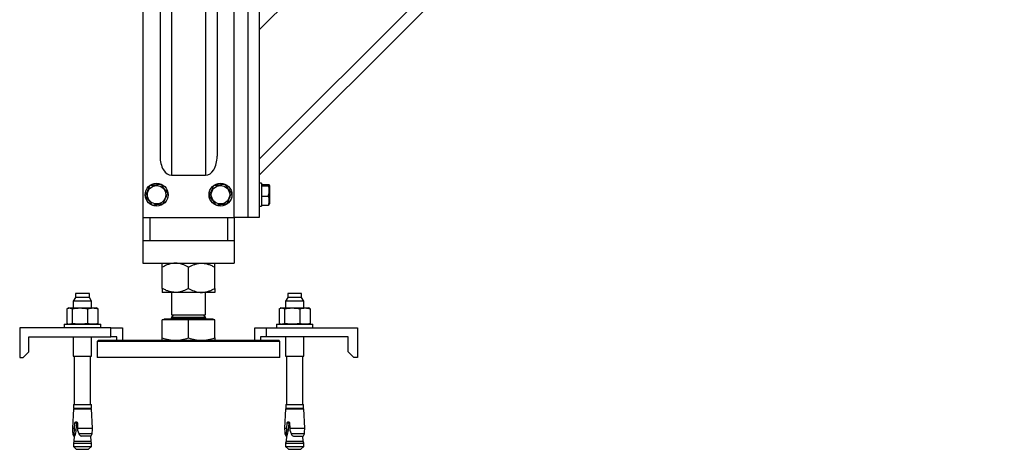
# Model space of a CAD drawing. Header units: millimetres. Extents: x 5 to 589, y 5 to 415.
# Tile 47 of 76: x 444 to 487, y 182 to 201. Entities that reach past the tile are written whole.
import ezdxf

# ---------------------------------------------------------------- set-up
doc = ezdxf.new("R2010")
doc.units = ezdxf.units.MM
doc.layers.add('TRAIT-FORT', color=4, linetype='Continuous', lineweight=25)

msp = doc.modelspace()

# ---------------------------------------------------------------- linework, layer by layer
at = {"layer": 'TRAIT-FORT', "color": 4, "linetype": 'Continuous', "lineweight": 25}
for p, q in [((486.48985, 226.54095), (454.54691, 194.59806)), ((487.1969, 226.54095), (454.54691, 193.89093)), ((480.83294, 226.54095), (454.54691, 200.2549)), ((450.19691, 220.46643), (450.19691, 194.72175)), ((452.69687, 220.46643), (452.69687, 194.72175)), ((450.69692, 219.63561), (450.69692, 193.89093)), ((452.19696, 219.63561), (452.19696, 193.89093)), ((449.44694, 206.04094), (449.44694, 192.04095)), ((453.44694, 192.04095), (453.44694, 206.04094)), ((454.04689, 206.04094), (454.04689, 192.04095)), ((454.54691, 206.04094), (454.54691, 192.04095)), ((450.69692, 193.89093), (452.19696, 193.89093)), ((454.64695, 193.54094), (454.54691, 193.54094)), ((454.64695, 193.54094), (454.64695, 193.23247)), ((454.64695, 193.49378), (454.94669, 193.49378)), ((454.64695, 193.43117), (454.94669, 193.43117)), ((454.99694, 193.44469), (454.98188, 193.47072)), ((454.99694, 193.44469), (454.99694, 193.19656)), ((454.64695, 193.23247), (454.64695, 192.54094)), ((454.64695, 192.97834), (454.94669, 192.97834)), ((454.99694, 193.19656), (454.99694, 192.63719)), ((454.54691, 192.54094), (454.64695, 192.54094)), ((454.64695, 192.58812), (454.94669, 192.58812)), ((454.98188, 192.61115), (454.99694, 192.63719)), ((449.44694, 192.04095), (449.44694, 191.04095)), ((449.44694, 192.04095), (453.44694, 192.04095)), ((449.74687, 192.04095), (449.74687, 191.04095)), ((453.14691, 192.04095), (453.14691, 191.04095)), ((453.44694, 192.04095), (453.44694, 191.04095)), ((454.04689, 192.04095), (453.44694, 192.04095)), ((454.54691, 192.04095), (454.04689, 192.04095)), ((449.44694, 191.04095), (449.44694, 190.04095)), ((449.44694, 191.04095), (453.44694, 191.04095)), ((449.74687, 191.04095), (453.14691, 191.04095)), ((453.44694, 191.04095), (453.44694, 190.04095)), ((449.44694, 190.04095), (453.44694, 190.04095)), ((450.29695, 188.93884), (450.29695, 189.86304)), ((451.44689, 188.93884), (451.44689, 189.86304)), ((452.59693, 188.93884), (452.59693, 189.86304)), ((446.49189, 188.71594), (446.49189, 188.54094)), ((447.10195, 188.71594), (446.49189, 188.71594)), ((447.10195, 188.54094), (447.10195, 188.71594)), ((450.87192, 188.76095), (450.29695, 188.76095)), ((450.69692, 188.76095), (450.69692, 187.77595)), ((452.02196, 188.76095), (450.87192, 188.76095)), ((452.59693, 188.76095), (452.02196, 188.76095)), ((452.19696, 187.77595), (452.19696, 188.76095)), ((455.79193, 188.71594), (455.79193, 188.54094)), ((456.32942, 188.71594), (455.79193, 188.71594)), ((456.4019, 188.71594), (456.32942, 188.71594)), ((456.4019, 188.54094), (456.4019, 188.71594)), ((446.49189, 188.54094), (446.3969, 188.37596)), ((446.3969, 188.37596), (446.3969, 188.08094)), ((447.19694, 188.37596), (446.3969, 188.37596)), ((447.02947, 188.54094), (446.49189, 188.54094)), ((447.10195, 188.54094), (447.02947, 188.54094)), ((447.19694, 188.37596), (447.10195, 188.54094)), ((447.19694, 188.08094), (447.19694, 188.37596)), ((455.79193, 188.54094), (455.69694, 188.37596)), ((455.69694, 188.37596), (455.69694, 188.08094)), ((456.4019, 188.37596), (455.69694, 188.37596)), ((456.4019, 188.54094), (455.79193, 188.54094)), ((456.49688, 188.37596), (456.4019, 188.54094)), ((456.49688, 188.37596), (456.4019, 188.37596)), ((456.49688, 188.08094), (456.49688, 188.37596)), ((446.11528, 188.04765), (446.11528, 187.39925)), ((446.19691, 188.08094), (446.15934, 188.06747)), ((446.19691, 188.08094), (446.23191, 188.08094)), ((446.23191, 188.08094), (446.68939, 188.08094)), ((446.34855, 188.04765), (446.34855, 187.39925)), ((446.68939, 188.08094), (447.25435, 188.08094)), ((447.03014, 187.39925), (447.03014, 188.04765)), ((447.25435, 188.08094), (447.39692, 188.08094)), ((447.4345, 188.06747), (447.39692, 188.08094)), ((447.47846, 188.04765), (447.43412, 188.06637)), ((447.47846, 188.04765), (447.47846, 187.39925)), ((450.79162, 187.77595), (450.69692, 187.68123)), ((450.69692, 187.77595), (452.19696, 187.77595)), ((452.19696, 187.68123), (452.10216, 187.77595)), ((455.41532, 188.04765), (455.41532, 187.39925)), ((455.49696, 188.08094), (455.45938, 188.06747)), ((455.49696, 188.08094), (455.53196, 188.08094)), ((455.53196, 188.08094), (455.98934, 188.08094)), ((455.64859, 188.04765), (455.64859, 187.39925)), ((455.98934, 188.08094), (456.55429, 188.08094)), ((456.33018, 188.04765), (456.33018, 187.39925)), ((456.55429, 188.08094), (456.69687, 188.08094)), ((456.73454, 188.06747), (456.69687, 188.08094)), ((456.7785, 188.04765), (456.73406, 188.06637)), ((456.7785, 188.04765), (456.7785, 187.39925)), ((445.99693, 187.36594), (445.99693, 187.21595)), ((445.99693, 187.36594), (447.40684, 187.36594)), ((446.15972, 187.38058), (446.11528, 187.39925)), ((446.15934, 187.37944), (446.19691, 187.36594)), ((447.39692, 187.36594), (447.4345, 187.37944)), ((447.40684, 187.36594), (447.59691, 187.36594)), ((447.43412, 187.38058), (447.47846, 187.39925)), ((447.59691, 187.21595), (447.59691, 187.36594)), ((450.29695, 186.76866), (450.29695, 187.56095)), ((451.44689, 187.56095), (450.29695, 187.56095)), ((450.37944, 187.59595), (450.34444, 187.56095)), ((450.37944, 187.60095), (450.37944, 187.59595)), ((450.37944, 187.60095), (452.51444, 187.60095)), ((450.37944, 187.59595), (452.51444, 187.59595)), ((450.69692, 187.68123), (450.69692, 187.65095)), ((450.69692, 187.68123), (452.19696, 187.68123)), ((450.69692, 187.65095), (452.19696, 187.65095)), ((451.44689, 186.76866), (451.44689, 187.56095)), ((452.59693, 187.56095), (451.44689, 187.56095)), ((452.19696, 187.65095), (452.19696, 187.68123)), ((452.51444, 187.59595), (452.51444, 187.60095)), ((452.54943, 187.56095), (452.51444, 187.59595)), ((452.59693, 186.76866), (452.59693, 187.56095)), ((455.29688, 187.36594), (455.29688, 187.21595)), ((455.29688, 187.36594), (456.89695, 187.36594)), ((455.45976, 187.38058), (455.41532, 187.39925)), ((455.45929, 187.37944), (455.49696, 187.36594)), ((456.69687, 187.36594), (456.73454, 187.37944)), ((456.73406, 187.38058), (456.7785, 187.39925)), ((456.89695, 187.21595), (456.89695, 187.36594)), ((444.04695, 187.21595), (444.04695, 185.91595)), ((448.04695, 187.21595), (444.04695, 187.21595)), ((448.04695, 186.81594), (448.04695, 187.21595)), ((448.04695, 187.21595), (448.54696, 187.21595)), ((448.54696, 187.21595), (448.54696, 186.66595)), ((454.34692, 186.66595), (454.34692, 187.21595)), ((454.34692, 187.21595), (454.84693, 187.21595)), ((454.84693, 187.21595), (454.84693, 186.81594)), ((454.84693, 187.21595), (458.84693, 187.21595)), ((458.84693, 187.21595), (458.84693, 185.91595)), ((444.44692, 186.81594), (448.04695, 186.81594)), ((444.44692, 186.16593), (444.44692, 186.81594)), ((446.3969, 186.81594), (446.3969, 185.96595)), ((447.19694, 185.96595), (447.19694, 186.81594)), ((447.49687, 186.66595), (447.4469, 186.61595)), ((447.4469, 186.61595), (447.4469, 185.91595)), ((451.41046, 186.61595), (447.4469, 186.61595)), ((447.49687, 186.66595), (451.41094, 186.66595)), ((448.29691, 186.81594), (448.04695, 186.81594)), ((448.29691, 186.66595), (448.29691, 186.81594)), ((455.44689, 186.61595), (451.41046, 186.61595)), ((451.41094, 186.66595), (455.39692, 186.66595)), ((454.59688, 186.81594), (454.59688, 186.66595)), ((454.84693, 186.81594), (454.59688, 186.81594)), ((458.44696, 186.81594), (454.84693, 186.81594)), ((455.44689, 186.61595), (455.39692, 186.66595)), ((455.44689, 185.91595), (455.44689, 186.61595)), ((455.69694, 186.81594), (455.69694, 185.96595)), ((456.49688, 185.96595), (456.49688, 186.81594)), ((458.44696, 186.16593), (458.44696, 186.81594)), ((444.19687, 185.91595), (444.44692, 186.16593)), ((458.44696, 186.16593), (458.69691, 185.91595)), ((444.04695, 185.91595), (444.19687, 185.91595)), ((446.3969, 185.96595), (447.19694, 185.96595)), ((446.43695, 185.96595), (446.43695, 183.84595)), ((447.15688, 183.84595), (447.15688, 185.96595)), ((455.44689, 185.91595), (447.4469, 185.91595)), ((455.69694, 185.96595), (456.4019, 185.96595)), ((455.7369, 185.96595), (455.7369, 183.84595)), ((456.4019, 185.96595), (456.49688, 185.96595)), ((456.45692, 183.84595), (456.45692, 185.96595)), ((458.84693, 185.91595), (458.69691, 185.91595)), ((446.40443, 183.84595), (446.40443, 183.69094)), ((446.40443, 183.84595), (447.1894, 183.84595)), ((447.1894, 183.69094), (447.1894, 183.84595)), ((455.70438, 183.84595), (455.70438, 183.69094)), ((455.70438, 183.84595), (456.39618, 183.84595)), ((456.39618, 183.84595), (456.48944, 183.84595)), ((456.48944, 183.69094), (456.48944, 183.84595)), ((446.3989, 183.66595), (446.35465, 182.82042)), ((446.3989, 183.66595), (447.19494, 183.66595)), ((446.40443, 183.69094), (447.1894, 183.69094)), ((446.50438, 183.69094), (446.50438, 183.66595)), ((447.08946, 183.66595), (447.08946, 183.69094)), ((447.23919, 182.82042), (447.19494, 183.66595)), ((455.69894, 183.66595), (455.6546, 182.82042)), ((455.69894, 183.66595), (456.40028, 183.66595)), ((455.70438, 183.69094), (456.39618, 183.69094)), ((455.80442, 183.69094), (455.80442, 183.66595)), ((456.3894, 183.66595), (456.3894, 183.69094)), ((456.39618, 183.69094), (456.48944, 183.69094)), ((456.40028, 183.66595), (456.49488, 183.66595)), ((456.53923, 182.82042), (456.49488, 183.66595)), ((446.45174, 182.82042), (446.46614, 183.03092)), ((446.53833, 183.03092), (446.46614, 183.03092)), ((446.53833, 183.03092), (446.51439, 182.73283)), ((446.57762, 183.03092), (446.58001, 182.82042)), ((455.75178, 182.82042), (455.76608, 183.03092)), ((455.83837, 183.03092), (455.76608, 183.03092)), ((455.83837, 183.03092), (455.81443, 182.73283)), ((455.87757, 183.03092), (455.88005, 182.82042)), ((446.35465, 182.82042), (446.45174, 182.82042)), ((446.3722, 182.57855), (446.43324, 182.57855)), ((446.43324, 182.57855), (446.45145, 182.73283)), ((446.45145, 182.73283), (446.45174, 182.82042)), ((446.51439, 182.73283), (446.45145, 182.73283)), ((446.58001, 182.82042), (446.58668, 182.73283)), ((446.58001, 182.82042), (447.23919, 182.82042)), ((446.58668, 182.73283), (446.63952, 182.57855)), ((446.63952, 182.57855), (447.22164, 182.57855)), ((455.6546, 182.82042), (455.75178, 182.82042)), ((455.67224, 182.57855), (455.73328, 182.57855)), ((455.73328, 182.57855), (455.7514, 182.73283)), ((455.7514, 182.73283), (455.75178, 182.82042)), ((455.81443, 182.73283), (455.7514, 182.73283)), ((455.88005, 182.82042), (455.88672, 182.73283)), ((455.88005, 182.82042), (456.53923, 182.82042)), ((455.88672, 182.73283), (455.93956, 182.57855)), ((455.93956, 182.57855), (456.52168, 182.57855)), ((446.41788, 182.25093), (446.39938, 182.15995)), ((446.39938, 182.15995), (446.39938, 182.01595)), ((446.39938, 182.15995), (447.09995, 182.15995)), ((446.43343, 182.46255), (446.41788, 182.25093)), ((446.41788, 182.25093), (447.08583, 182.25093)), ((446.43343, 182.46255), (446.45126, 182.46255)), ((446.44468, 182.48103), (446.45841, 182.48103)), ((446.45126, 182.46255), (446.44468, 182.48103)), ((446.45841, 182.48103), (446.45126, 182.46255)), ((446.71114, 182.48103), (446.74204, 182.46255)), ((447.16041, 182.46255), (446.74204, 182.46255)), ((447.08583, 182.25093), (447.17596, 182.25093)), ((447.09995, 182.15995), (447.19446, 182.15995)), ((447.17596, 182.25093), (447.16041, 182.46255)), ((447.19446, 182.15995), (447.17596, 182.25093)), ((447.19446, 182.01595), (447.19446, 182.15995)), ((455.71792, 182.25093), (455.69942, 182.15995)), ((455.69942, 182.15995), (455.69942, 182.01595)), ((455.69942, 182.15995), (456.4944, 182.15995)), ((455.73347, 182.46255), (455.71792, 182.25093)), ((455.71792, 182.25093), (456.4759, 182.25093)), ((455.7513, 182.46255), (455.73347, 182.46255)), ((455.7513, 182.46255), (455.74463, 182.48103)), ((455.74463, 182.48103), (455.75845, 182.48103)), ((455.75845, 182.48103), (455.7513, 182.46255)), ((456.01118, 182.48103), (456.04208, 182.46255)), ((456.04208, 182.46255), (456.46036, 182.46255)), ((456.4759, 182.25093), (456.46036, 182.46255)), ((456.4944, 182.15995), (456.4759, 182.25093)), ((456.4944, 182.01595), (456.4944, 182.15995)), ((446.39938, 182.01595), (446.52441, 181.89095)), ((446.39938, 182.01595), (447.19446, 182.01595)), ((446.52441, 181.89095), (447.00468, 181.89095)), ((447.00468, 181.89095), (447.06943, 181.89095)), ((447.06943, 181.89095), (447.19446, 182.01595)), ((455.69942, 182.01595), (455.82445, 181.89095)), ((455.69942, 182.01595), (456.39999, 182.01595)), ((455.82445, 181.89095), (456.36938, 181.89095)), ((456.36938, 181.89095), (456.4944, 182.01595)), ((456.39999, 182.01595), (456.4944, 182.01595))]:
    msp.add_line(p, q, dxfattribs=at)
for centre, radius in [((450.04691, 193.04094), 0.5), ((450.04691, 193.04094), 0.40375), ((452.84691, 193.04094), 0.5), ((452.84691, 193.04094), 0.40375)]:
    msp.add_circle(centre, radius, dxfattribs=at)
for centre, radius, start, end in [((450.64691, 187.65094), 0.05, 270, 360), ((452.24691, 187.65094), 0.05, 180, 270), ((449.11823, 182.89963), 2.76475, 181.6416, 186.668911), ((446.57019, 182.6089), 0.20031, 188.713673, 226.939482), ((447.02364, 182.6089), 0.20031, 313.060518, 351.286327), ((444.47559, 182.89963), 2.76475, 353.331089, 358.3584), ((458.41823, 182.89963), 2.76475, 181.6416, 186.668911), ((455.87019, 182.6089), 0.20031, 188.713673, 226.939482), ((456.32364, 182.6089), 0.20031, 313.060518, 351.286327), ((453.77559, 182.89963), 2.76475, 353.331089, 358.3584)]:
    msp.add_arc(centre, radius, start, end, dxfattribs=at)
for centre, start_param, end_param in [((450.69691, 194.72176), 4.71238898, 6.28318531), ((452.19691, 194.72176), 0, 1.57079633)]:
    msp.add_ellipse(centre, major_axis=(0, -0.83082), ratio=0.60181502, start_param=start_param, end_param=end_param, dxfattribs=at)
for points, knots in [([(449.56014, 192.97834), (449.58422, 193.03595), (449.62404, 193.13123), (449.68172, 193.26945), (449.72066, 193.36242), (449.74298, 193.4159), (449.74935, 193.43117)], [0, 0, 0, 0, 0.38550476, 0.63761292, 0.89653049, 1, 1, 1, 1]), ([(450.23601, 193.49378), (450.19379, 193.48834), (450.10841, 193.47734), (449.98187, 193.4611), (449.8609, 193.44552), (449.78676, 193.43598), (449.74935, 193.43117)], [0, 0, 0, 0, 0.26452156, 0.53495693, 0.76535812, 1, 1, 1, 1]), ([(450.23601, 193.49378), (450.26186, 193.45991), (450.31411, 193.39145), (450.39152, 193.29003), (450.46538, 193.19297), (450.51075, 193.13355), (450.53365, 193.10356)], [0, 0, 0, 0, 0.26469567, 0.53499201, 0.76527845, 1, 1, 1, 1]), ([(452.36013, 192.97834), (452.38421, 193.03595), (452.42403, 193.13123), (452.48171, 193.26945), (452.52065, 193.36242), (452.54297, 193.4159), (452.54934, 193.43117)], [0, 0, 0, 0, 0.38550476, 0.63761292, 0.89653049, 1, 1, 1, 1]), ([(453.03609, 193.49378), (452.99384, 193.48834), (452.90842, 193.47735), (452.78185, 193.4611), (452.66088, 193.44552), (452.58675, 193.43598), (452.54934, 193.43117)], [0, 0, 0, 0, 0.26465788, 0.53504313, 0.76540161, 1, 1, 1, 1]), ([(453.03609, 193.49378), (453.06191, 193.4599), (453.1141, 193.39143), (453.19149, 193.28999), (453.26548, 193.19303), (453.31078, 193.13356), (453.33364, 193.10356)], [0, 0, 0, 0, 0.26461167, 0.53493799, 0.76536555, 1, 1, 1, 1]), ([(454.94669, 193.49378), (454.95767, 193.48834), (454.97987, 193.47735), (454.98791, 193.46108), (454.9761, 193.44553), (454.95655, 193.43598), (454.94669, 193.43117)], [0, 0, 0, 0, 0.26465802, 0.53485382, 0.76540149, 1, 1, 1, 1]), ([(454.94669, 192.97834), (454.96186, 193.03595), (454.98697, 193.13123), (454.98468, 193.26943), (454.96728, 193.36243), (454.95126, 193.4159), (454.94669, 193.43117)], [0, 0, 0, 0, 0.38553284, 0.63765936, 0.89652295, 1, 1, 1, 1]), ([(449.85778, 192.58812), (449.83197, 192.62198), (449.77976, 192.69045), (449.70239, 192.7919), (449.62841, 192.8889), (449.58304, 192.94834), (449.56014, 192.97834)], [0, 0, 0, 0, 0.26454436, 0.53487787, 0.76527916, 1, 1, 1, 1]), ([(450.34454, 192.65073), (450.36861, 192.70835), (450.40842, 192.80363), (450.46615, 192.94182), (450.50496, 193.03482), (450.52728, 193.08829), (450.53365, 193.10356)], [0, 0, 0, 0, 0.38557657, 0.63765908, 0.89652287, 1, 1, 1, 1]), ([(452.65777, 192.58812), (452.63195, 192.62198), (452.57975, 192.69045), (452.50238, 192.7919), (452.42839, 192.8889), (452.38303, 192.94834), (452.36013, 192.97834)], [0, 0, 0, 0, 0.26454436, 0.53487787, 0.76527916, 1, 1, 1, 1]), ([(453.14453, 192.65073), (453.1686, 192.70835), (453.2084, 192.80363), (453.26614, 192.94182), (453.30495, 193.03482), (453.32727, 193.08829), (453.33364, 193.10356)], [0, 0, 0, 0, 0.38557657, 0.63765908, 0.89652287, 1, 1, 1, 1]), ([(454.94669, 192.58812), (454.95767, 192.62198), (454.97988, 192.69045), (454.98791, 192.7919), (454.9761, 192.88887), (454.95655, 192.94834), (454.94669, 192.97834)], [0, 0, 0, 0, 0.26457429, 0.53493838, 0.76536574, 1, 1, 1, 1]), ([(449.85778, 192.58812), (449.90004, 192.59354), (449.98543, 192.60451), (450.11196, 192.62081), (450.23293, 192.63638), (450.3071, 192.64592), (450.34454, 192.65073)], [0, 0, 0, 0, 0.26465309, 0.53485605, 0.76521555, 1, 1, 1, 1]), ([(452.65777, 192.58812), (452.70003, 192.59354), (452.78542, 192.60451), (452.91195, 192.62081), (453.03292, 192.63638), (453.10709, 192.64592), (453.14453, 192.65073)], [0, 0, 0, 0, 0.26465309, 0.53485605, 0.76521555, 1, 1, 1, 1]), ([(454.94669, 192.58812), (454.95861, 192.59353), (454.97616, 192.6015), (454.97883, 192.60978), (454.97968, 192.61244)], [0, 0, 0, 0, 0.6791358, 1, 1, 1, 1]), ([(450.87192, 190.04095), (450.82192, 190.03842), (450.72085, 190.03329), (450.57383, 189.99361), (450.43154, 189.93704), (450.34195, 189.88778), (450.29695, 189.86304)], [0, 0, 0, 0, 0.24953642, 0.50435491, 0.75108386, 1, 1, 1, 1]), ([(450.29695, 189.86304), (450.29695, 189.89894), (450.29695, 189.96491), (450.29695, 190.02828), (450.29695, 190.03669), (450.29695, 190.04095)], [0, 0, 0, 0, 0.37067002, 0.68111691, 1, 1, 1, 1]), ([(451.44689, 189.86304), (451.36815, 189.90489), (451.2486, 189.96842), (451.07765, 190.01939), (450.96489, 190.03862), (450.89601, 190.04035), (450.87192, 190.04095)], [0, 0, 0, 0, 0.43201684, 0.65591983, 0.87966982, 1, 1, 1, 1]), ([(451.44689, 189.86304), (451.52568, 189.90488), (451.64526, 189.96839), (451.81615, 190.01941), (451.92891, 190.03862), (451.99784, 190.04035), (452.02196, 190.04095)], [0, 0, 0, 0, 0.432077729, 0.655839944, 0.87956445, 1, 1, 1, 1]), ([(452.02196, 190.04095), (452.07196, 190.03842), (452.17303, 190.03329), (452.32004, 189.99363), (452.46226, 189.93701), (452.55189, 189.88778), (452.59693, 189.86304)], [0, 0, 0, 0, 0.24953744, 0.50435697, 0.75097436, 1, 1, 1, 1]), ([(452.59693, 189.86304), (452.59693, 189.89894), (452.59693, 189.96491), (452.59693, 190.02828), (452.59693, 190.03669), (452.59693, 190.04095)], [0, 0, 0, 0, 0.37067002, 0.68111691, 1, 1, 1, 1]), ([(450.87192, 188.76095), (450.82192, 188.76349), (450.72085, 188.76862), (450.57383, 188.80826), (450.43154, 188.86484), (450.34195, 188.9141), (450.29695, 188.93884)], [0, 0, 0, 0, 0.24953826, 0.50435127, 0.75108203, 1, 1, 1, 1]), ([(450.29695, 188.93884), (450.29695, 188.90294), (450.29695, 188.83697), (450.29695, 188.77359), (450.29695, 188.7652), (450.29695, 188.76095)], [0, 0, 0, 0, 0.37067122, 0.68111912, 1, 1, 1, 1]), ([(451.44689, 188.93884), (451.36815, 188.89698), (451.2486, 188.83343), (451.07765, 188.78253), (450.96489, 188.76325), (450.89601, 188.76155), (450.87192, 188.76095)], [0, 0, 0, 0, 0.432019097, 0.65591457, 0.879670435, 1, 1, 1, 1]), ([(451.44689, 188.93884), (451.52567, 188.89699), (451.64526, 188.83347), (451.81615, 188.78252), (451.92891, 188.76324), (451.99784, 188.76155), (452.02196, 188.76095)], [0, 0, 0, 0, 0.43207999, 0.65583468, 0.87956506, 1, 1, 1, 1]), ([(452.02196, 188.76095), (452.07196, 188.76349), (452.17302, 188.76862), (452.32005, 188.80825), (452.46226, 188.86488), (452.55189, 188.9141), (452.59693, 188.93884)], [0, 0, 0, 0, 0.24953928, 0.50435332, 0.75097252, 1, 1, 1, 1]), ([(452.59693, 188.93884), (452.59693, 188.90294), (452.59693, 188.83697), (452.59693, 188.77359), (452.59693, 188.7652), (452.59693, 188.76095)], [0, 0, 0, 0, 0.37067122, 0.68111912, 1, 1, 1, 1]), ([(446.11528, 188.04765), (446.13454, 188.05706), (446.17321, 188.07596), (446.2123, 188.07927), (446.23191, 188.08094)], [0, 0, 0, 0, 0.49811747, 1, 1, 1, 1]), ([(446.23191, 188.08094), (446.25142, 188.0793), (446.29061, 188.07601), (446.32918, 188.05713), (446.34855, 188.04765)], [0, 0, 0, 0, 0.49776056, 1, 1, 1, 1]), ([(446.34855, 188.04765), (446.40476, 188.05706), (446.51763, 188.07596), (446.63198, 188.07927), (446.68939, 188.08094)], [0, 0, 0, 0, 0.49797929, 1, 1, 1, 1]), ([(446.68939, 188.08094), (446.74629, 188.0793), (446.86062, 188.07601), (446.97346, 188.05713), (447.03014, 188.04765)], [0, 0, 0, 0, 0.497683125, 1, 1, 1, 1]), ([(447.03014, 188.04765), (447.06713, 188.05706), (447.14139, 188.07596), (447.2166, 188.07927), (447.25435, 188.08094)], [0, 0, 0, 0, 0.498058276, 1, 1, 1, 1]), ([(447.25435, 188.08094), (447.29178, 188.0793), (447.36694, 188.07602), (447.44119, 188.05713), (447.47846, 188.04765)], [0, 0, 0, 0, 0.49794522, 1, 1, 1, 1]), ([(455.41532, 188.04765), (455.43454, 188.05706), (455.47312, 188.07596), (455.51229, 188.07927), (455.53196, 188.08094)], [0, 0, 0, 0, 0.4980258, 1, 1, 1, 1]), ([(455.53196, 188.08094), (455.55142, 188.0793), (455.59052, 188.07601), (455.62917, 188.05713), (455.64859, 188.04765)], [0, 0, 0, 0, 0.497668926, 1, 1, 1, 1]), ([(455.64859, 188.04765), (455.7048, 188.05706), (455.81764, 188.07596), (455.93196, 188.07927), (455.98934, 188.08094)], [0, 0, 0, 0, 0.498113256, 1, 1, 1, 1]), ([(455.98934, 188.08094), (456.04627, 188.0793), (456.16063, 188.07601), (456.2735, 188.05713), (456.33018, 188.04765)], [0, 0, 0, 0, 0.49781823, 1, 1, 1, 1]), ([(456.33018, 188.04765), (456.36717, 188.05706), (456.44144, 188.07595), (456.51658, 188.07927), (456.55429, 188.08094)], [0, 0, 0, 0, 0.498146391, 1, 1, 1, 1]), ([(456.55429, 188.08094), (456.59176, 188.0793), (456.66698, 188.07602), (456.74123, 188.05713), (456.7785, 188.04765)], [0, 0, 0, 0, 0.49803404, 1, 1, 1, 1]), ([(446.34855, 187.39925), (446.32929, 187.38983), (446.29064, 187.37092), (446.25153, 187.36761), (446.23191, 187.36594)], [0, 0, 0, 0, 0.498250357, 1, 1, 1, 1]), ([(446.68939, 187.36594), (446.63247, 187.36759), (446.51812, 187.3709), (446.40523, 187.38977), (446.34855, 187.39925)], [0, 0, 0, 0, 0.49786875, 1, 1, 1, 1]), ([(447.03014, 187.39925), (446.97393, 187.38983), (446.86109, 187.37092), (446.74677, 187.36761), (446.68939, 187.36594)], [0, 0, 0, 0, 0.498118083, 1, 1, 1, 1]), ([(447.25435, 187.36594), (447.21688, 187.36759), (447.1416, 187.3709), (447.0674, 187.38977), (447.03014, 187.39925)], [0, 0, 0, 0, 0.49782826, 1, 1, 1, 1]), ([(447.47846, 187.39925), (447.44151, 187.38983), (447.36731, 187.37091), (447.2921, 187.3676), (447.25435, 187.36594)], [0, 0, 0, 0, 0.49797505, 1, 1, 1, 1]), ([(455.64859, 187.39925), (455.62933, 187.38983), (455.59068, 187.37092), (455.55158, 187.36761), (455.53196, 187.36594)], [0, 0, 0, 0, 0.498250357, 1, 1, 1, 1]), ([(455.98934, 187.36594), (455.93241, 187.36759), (455.8181, 187.37089), (455.70524, 187.38977), (455.64859, 187.39925)], [0, 0, 0, 0, 0.49800154, 1, 1, 1, 1]), ([(456.33018, 187.39925), (456.27394, 187.38983), (456.16107, 187.37092), (456.04671, 187.36761), (455.98934, 187.36594)], [0, 0, 0, 0, 0.4982519, 1, 1, 1, 1]), ([(456.55429, 187.36594), (456.51686, 187.36759), (456.44165, 187.3709), (456.36745, 187.38977), (456.33018, 187.39925)], [0, 0, 0, 0, 0.49773936, 1, 1, 1, 1]), ([(456.7785, 187.39925), (456.74152, 187.38983), (456.66725, 187.37092), (456.59204, 187.3676), (456.55429, 187.36594)], [0, 0, 0, 0, 0.4980631, 1, 1, 1, 1]), ([(450.29695, 186.76866), (450.39033, 186.73994), (450.57878, 186.682), (450.77363, 186.67133), (450.87192, 186.66595)], [0, 0, 0, 0, 0.4955263, 1, 1, 1, 1]), ([(450.29695, 186.66595), (450.29695, 186.67112), (450.29695, 186.68158), (450.29695, 186.73942), (450.29695, 186.76866)], [0, 0, 0, 0, 0.49451049, 1, 1, 1, 1]), ([(450.87192, 186.66595), (450.96828, 186.67112), (451.1631, 186.68157), (451.35162, 186.73942), (451.44689, 186.76866)], [0, 0, 0, 0, 0.494605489, 1, 1, 1, 1]), ([(451.44689, 186.76866), (451.54028, 186.73994), (451.72879, 186.68199), (451.92364, 186.67133), (452.02196, 186.66595)], [0, 0, 0, 0, 0.49539599, 1, 1, 1, 1]), ([(452.02196, 186.66595), (452.11829, 186.67112), (452.31312, 186.6816), (452.50162, 186.73942), (452.59693, 186.76866)], [0, 0, 0, 0, 0.49441478, 1, 1, 1, 1]), ([(452.59693, 186.76866), (452.59693, 186.73994), (452.59693, 186.682), (452.59693, 186.67133), (452.59693, 186.66595)], [0, 0, 0, 0, 0.49547666, 1, 1, 1, 1]), ([(446.46614, 183.03092), (446.46741, 183.03899), (446.46996, 183.05513), (446.48007, 183.07578), (446.49431, 183.09089), (446.5086, 183.0971), (446.5236, 183.0985), (446.53912, 183.09511), (446.55665, 183.08306), (446.5702, 183.06436), (446.5764, 183.04571), (446.57735, 183.03424), (446.57762, 183.03092)], [0, 0, 0, 0, 0.11240922, 0.2248952, 0.33798351, 0.45174489, 0.50016999, 0.61299688, 0.72645758, 0.84006654, 0.9536698, 1, 1, 1, 1]), ([(446.55721, 183.08018), (446.55348, 183.07501), (446.54558, 183.06408), (446.54037, 183.04577), (446.53879, 183.03428), (446.53833, 183.03092)], [0, 0, 0, 0, 0.38843568, 0.82103828, 1, 1, 1, 1]), ([(455.76608, 183.03092), (455.76734, 183.03899), (455.76987, 183.05516), (455.78016, 183.07573), (455.79422, 183.09093), (455.80865, 183.09708), (455.82354, 183.0985), (455.83917, 183.09513), (455.8566, 183.08304), (455.8701, 183.06435), (455.87652, 183.04573), (455.87733, 183.03424), (455.87757, 183.03092)], [0, 0, 0, 0, 0.11240689, 0.22506651, 0.33790012, 0.45196877, 0.50006247, 0.61322313, 0.7263753, 0.8399819, 0.95371459, 1, 1, 1, 1]), ([(455.85725, 183.08018), (455.85353, 183.07501), (455.84567, 183.06406), (455.84025, 183.0458), (455.8388, 183.03428), (455.83837, 183.03092)], [0, 0, 0, 0, 0.38834525, 0.82132263, 1, 1, 1, 1]), ([(446.43324, 182.57855), (446.43252, 182.55668), (446.43132, 182.51981), (446.44081, 182.49225), (446.44468, 182.48103)], [0, 0, 0, 0, 0.59308546, 1, 1, 1, 1]), ([(446.51439, 182.73283), (446.50562, 182.69003), (446.48797, 182.60384), (446.46831, 182.52215), (446.45841, 182.48103)], [0, 0, 0, 0, 0.49659081, 1, 1, 1, 1]), ([(446.63952, 182.57855), (446.65146, 182.55668), (446.67159, 182.5198), (446.6997, 182.49225), (446.71114, 182.48103)], [0, 0, 0, 0, 0.5929852, 1, 1, 1, 1]), ([(455.73328, 182.57855), (455.73258, 182.55668), (455.73139, 182.51982), (455.7408, 182.49225), (455.74463, 182.48103)], [0, 0, 0, 0, 0.59317337, 1, 1, 1, 1]), ([(455.81443, 182.73283), (455.80562, 182.69003), (455.78787, 182.60386), (455.7683, 182.52216), (455.75845, 182.48103)], [0, 0, 0, 0, 0.49666567, 1, 1, 1, 1]), ([(455.93956, 182.57855), (455.9515, 182.55668), (455.97163, 182.5198), (455.99974, 182.49225), (456.01118, 182.48103)], [0, 0, 0, 0, 0.5929852, 1, 1, 1, 1])]:
    msp.add_open_spline(points, degree=3, knots=knots, dxfattribs=at)

doc.saveas('drawing.dxf')
